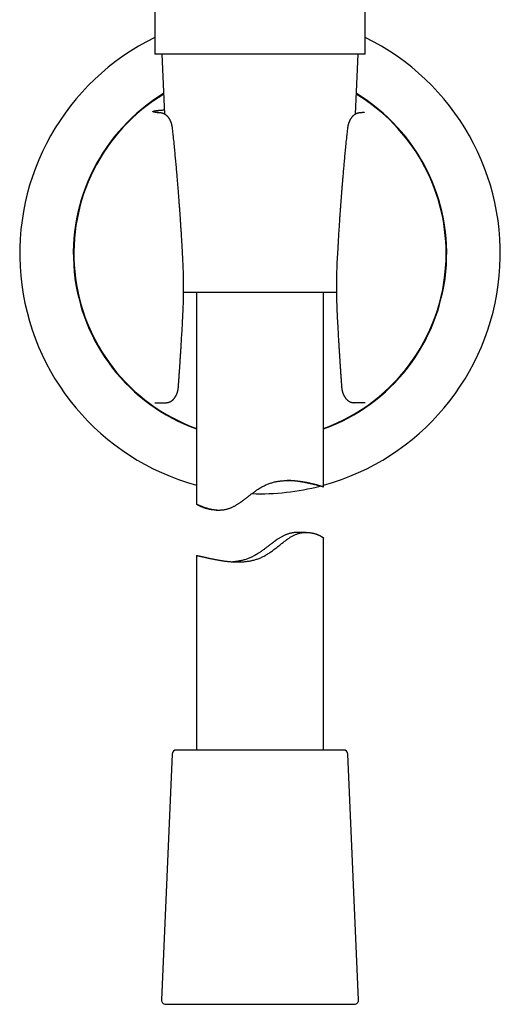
# Model space of a CAD drawing. Header units: millimetres. Extents: x 8 to 719, y 12 to 786.
# Tile 22 of 27: x 407 to 463, y 469 to 585. Entities that reach past the tile are written whole.
import ezdxf

# ---------------------------------------------------------------- set-up
doc = ezdxf.new("R2010")
doc.units = ezdxf.units.MM

msp = doc.modelspace()

# ---------------------------------------------------------------- linework, layer by layer
at = {"color": 7, "linetype": 'Continuous', "lineweight": 30}
for p, q in [((422.47, 650.32), (422.47, 581.19)), ((447.27, 581.19), (447.27, 650.32)), ((434.87, 581.19), (422.47, 581.19)), ((423.3, 581.19), (423.61, 574.13)), ((447.27, 581.19), (434.87, 581.19)), ((446.13, 574.13), (446.44, 581.19)), ((424.64, 571.7), (424.54, 572.48)), ((445.19, 572.48), (445.1, 571.7)), ((443.88, 553.1), (425.85, 553.1)), ((427.37, 553.1), (427.37, 528.11)), ((442.37, 530.15), (442.37, 553.1)), ((425.78, 550.6), (425.78, 550.6)), ((422.48, 540.08), (422.54, 540.08)), ((422.54, 540.08), (423.76, 540.08)), ((445.96, 540.08), (445.98, 540.08)), ((447.2, 540.08), (445.98, 540.08)), ((447.26, 540.08), (447.2, 540.08)), ((429.7, 527.41), (430.03, 527.41)), ((440.31, 524.78), (439.4, 524.78)), ((442.37, 499.1), (442.37, 524.09)), ((427.37, 522.04), (427.37, 499.1)), ((424.5, 498.62), (423.24, 469.62)), ((425.03, 499.1), (425, 499.1)), ((444.74, 499.1), (425.03, 499.1)), ((446.5, 469.62), (445.24, 498.62)), ((423.74, 469.1), (446, 469.1))]:
    msp.add_line(p, q, dxfattribs=at)
for centre, radius, start, end in [((434.87, 557.68), 28.34, 115.9433, 254.6565), ((434.87, 557.68), 28.34, 285.3435, 64.0567), ((434.87, 557.68), 22.02, 121.0691, 250.0908), ((434.87, 557.68), 21.96, 121.157, 250.0324), ((434.87, 557.68), 22.02, 289.9092, 58.9309), ((434.87, 557.68), 21.96, 0, 58.843), ((434.87, 557.68), 21.96, 289.9676, 0), ((434.87, 557.68), 28.34, 268.0848, 284.5059), ((425, 498.6), 0.5, 90, 177.5187), ((444.74, 498.6), 0.5, 2.4813, 90), ((423.74, 469.6), 0.5, 177.5187, 270), ((446, 469.6), 0.5, 270, 2.4813)]:
    msp.add_arc(centre, radius, start, end, dxfattribs=at)
for points, knots in [([(423.06, 574.27), (423.02, 574.27), (422.94, 574.28), (422.83, 574.29), (422.73, 574.3), (422.63, 574.32), (422.56, 574.33), (422.49, 574.34), (422.44, 574.35), (422.4, 574.36), (422.36, 574.37), (422.32, 574.38), (422.28, 574.39), (422.25, 574.4), (422.24, 574.41), (422.23, 574.43), (422.24, 574.44), (422.26, 574.46), (422.29, 574.47), (422.33, 574.48), (422.39, 574.5), (422.47, 574.51), (422.55, 574.53), (422.64, 574.54), (422.73, 574.55), (422.81, 574.56), (422.89, 574.57), (422.98, 574.58), (423.08, 574.59), (423.21, 574.6), (423.37, 574.61), (423.49, 574.62), (423.57, 574.63), (423.59, 574.63)], [0, 0, 0, 0, 0.0327771, 0.0655272, 0.0982765, 0.1310509, 0.1638767, 0.1897216, 0.2156267, 0.2416044, 0.267667, 0.2938267, 0.3303601, 0.3668324, 0.4032766, 0.4397256, 0.4762124, 0.5127697, 0.5494303, 0.5862265, 0.6273871, 0.6683902, 0.7092814, 0.7501066, 0.7757558, 0.8014086, 0.8270766, 0.8527712, 0.8785037, 0.9155762, 0.9524646, 0.989204, 1, 1, 1, 1]), ([(423.15, 574.27), (423.13, 574.27), (423.09, 574.27), (423.05, 574.28), (423, 574.28), (422.96, 574.28), (422.93, 574.29), (422.9, 574.29), (422.88, 574.29), (422.86, 574.3), (422.84, 574.3), (422.83, 574.3), (422.81, 574.3), (422.8, 574.3), (422.79, 574.3), (422.77, 574.31), (422.75, 574.31), (422.74, 574.31), (422.72, 574.31), (422.7, 574.32), (422.69, 574.32), (422.67, 574.32), (422.66, 574.32), (422.65, 574.32), (422.64, 574.33), (422.62, 574.33), (422.61, 574.33), (422.61, 574.33), (422.6, 574.33), (422.59, 574.33), (422.59, 574.34), (422.59, 574.34), (422.58, 574.34), (422.58, 574.34), (422.58, 574.34)], [0, 0, 0, 0, 0.057736, 0.11131, 0.160725, 0.205984, 0.247084, 0.284022, 0.315034, 0.342337, 0.365928, 0.3858, 0.401949, 0.421604, 0.44368, 0.468804, 0.49698, 0.528219, 0.560274, 0.592807, 0.622786, 0.650217, 0.676778, 0.706432, 0.739338, 0.775484, 0.808438, 0.83739, 0.862343, 0.883828, 0.907081, 0.933453, 0.970915, 1, 1, 1, 1]), ([(424.54, 572.48), (424.54, 572.5), (424.54, 572.54), (424.53, 572.6), (424.52, 572.65), (424.51, 572.69), (424.5, 572.73), (424.5, 572.76), (424.49, 572.78), (424.49, 572.8), (424.48, 572.84), (424.47, 572.88), (424.46, 572.93), (424.44, 572.98), (424.42, 573.05), (424.39, 573.14), (424.36, 573.22), (424.32, 573.3), (424.28, 573.39), (424.23, 573.48), (424.19, 573.56), (424.13, 573.64), (424.08, 573.71), (424.05, 573.75), (424.03, 573.78), (424.01, 573.8), (423.99, 573.82), (423.97, 573.84), (423.95, 573.87), (423.92, 573.89), (423.9, 573.91), (423.88, 573.93), (423.86, 573.95), (423.84, 573.97), (423.81, 573.99), (423.79, 574.01), (423.76, 574.03), (423.73, 574.05), (423.71, 574.07), (423.67, 574.09), (423.63, 574.11), (423.59, 574.14), (423.55, 574.16), (423.51, 574.17), (423.48, 574.19), (423.45, 574.2), (423.41, 574.21), (423.36, 574.23), (423.32, 574.24), (423.29, 574.24), (423.26, 574.25), (423.22, 574.26), (423.18, 574.26), (423.16, 574.27), (423.15, 574.27)], [0, 0, 0, 0, 0.024946, 0.047049, 0.066098, 0.083321, 0.096568, 0.105986, 0.115001, 0.124798, 0.135383, 0.153612, 0.17318, 0.192361, 0.225383, 0.259579, 0.293489, 0.333379, 0.370956, 0.413155, 0.45234, 0.492709, 0.540948, 0.555651, 0.567884, 0.580131, 0.593033, 0.606828, 0.620104, 0.635697, 0.649205, 0.659722, 0.669018, 0.680659, 0.697114, 0.713986, 0.725065, 0.73791, 0.75371, 0.769533, 0.790041, 0.810143, 0.82952, 0.845507, 0.858122, 0.872037, 0.888627, 0.907354, 0.927755, 0.935794, 0.943875, 0.96063, 0.979068, 1, 1, 1, 1]), ([(446.59, 574.27), (446.58, 574.27), (446.56, 574.26), (446.52, 574.26), (446.47, 574.25), (446.42, 574.24), (446.38, 574.23), (446.34, 574.21), (446.3, 574.2), (446.27, 574.19), (446.25, 574.18), (446.23, 574.17), (446.2, 574.16), (446.18, 574.15), (446.15, 574.14), (446.13, 574.13), (446.11, 574.12), (446.09, 574.1), (446.06, 574.08), (446.01, 574.06), (445.98, 574.03), (445.94, 574), (445.9, 573.97), (445.86, 573.94), (445.83, 573.91), (445.81, 573.89), (445.79, 573.87), (445.77, 573.84), (445.74, 573.81), (445.72, 573.79), (445.7, 573.76), (445.68, 573.74), (445.66, 573.72), (445.64, 573.69), (445.62, 573.66), (445.6, 573.63), (445.58, 573.6), (445.56, 573.57), (445.55, 573.55), (445.53, 573.53), (445.52, 573.5), (445.5, 573.47), (445.48, 573.43), (445.45, 573.38), (445.43, 573.34), (445.42, 573.3), (445.4, 573.25), (445.38, 573.21), (445.36, 573.16), (445.34, 573.1), (445.31, 573.03), (445.3, 572.98), (445.29, 572.94), (445.28, 572.91), (445.27, 572.89), (445.27, 572.87), (445.26, 572.84), (445.25, 572.81), (445.24, 572.76), (445.23, 572.7), (445.22, 572.64), (445.21, 572.56), (445.2, 572.51), (445.19, 572.48)], [0, 0, 0, 0, 0.020578, 0.038711, 0.055183, 0.074311, 0.09242, 0.109148, 0.124134, 0.136789, 0.147449, 0.155734, 0.165802, 0.177671, 0.190575, 0.200862, 0.208052, 0.215755, 0.237211, 0.252993, 0.276036, 0.294051, 0.313654, 0.339797, 0.354556, 0.366461, 0.379404, 0.394611, 0.411636, 0.427111, 0.441108, 0.45263, 0.464139, 0.476659, 0.491926, 0.509952, 0.527654, 0.540683, 0.55034, 0.560911, 0.574279, 0.588802, 0.612031, 0.632331, 0.65163, 0.670131, 0.687973, 0.708245, 0.729962, 0.755571, 0.783546, 0.810176, 0.82189, 0.832019, 0.840403, 0.847497, 0.857913, 0.872833, 0.89096, 0.912921, 0.938588, 0.967732, 1, 1, 1, 1]), ([(447.16, 574.34), (447.16, 574.34), (447.16, 574.34), (447.16, 574.34), (447.15, 574.34), (447.15, 574.34), (447.15, 574.34), (447.14, 574.33), (447.14, 574.33), (447.13, 574.33), (447.13, 574.33), (447.12, 574.33), (447.12, 574.33), (447.11, 574.33), (447.1, 574.33), (447.09, 574.32), (447.08, 574.32), (447.07, 574.32), (447.05, 574.32), (447.04, 574.32), (447.03, 574.32), (447.01, 574.31), (447, 574.31), (446.99, 574.31), (446.98, 574.31), (446.97, 574.31), (446.96, 574.31), (446.96, 574.31), (446.94, 574.3), (446.93, 574.3), (446.91, 574.3), (446.89, 574.3), (446.86, 574.29), (446.83, 574.29), (446.79, 574.29), (446.75, 574.28), (446.7, 574.28), (446.65, 574.27), (446.61, 574.27), (446.59, 574.27)], [0, 0, 0, 0, 0.009755, 0.03005, 0.053292, 0.079493, 0.107127, 0.132292, 0.153575, 0.172479, 0.188998, 0.204503, 0.222094, 0.244335, 0.269333, 0.297094, 0.325314, 0.351924, 0.37692, 0.400298, 0.422054, 0.455252, 0.483746, 0.507504, 0.517063, 0.525572, 0.534798, 0.547573, 0.563929, 0.586858, 0.6144, 0.646546, 0.683289, 0.724622, 0.770538, 0.821034, 0.876107, 0.93576, 1, 1, 1, 1]), ([(424.82, 569.94), (424.79, 570.23), (424.73, 570.82), (424.67, 571.4), (424.64, 571.7)], [0, 0, 0, 0, 0.4997056, 1, 1, 1, 1]), ([(445.1, 571.7), (445.07, 571.4), (445, 570.82), (444.95, 570.23), (444.92, 569.94)], [0, 0, 0, 0, 0.500294, 1, 1, 1, 1]), ([(425.78, 556.74), (425.78, 556.88), (425.76, 557.14), (425.74, 557.54), (425.72, 557.92), (425.7, 558.29), (425.68, 558.64), (425.66, 558.98), (425.64, 559.3), (425.63, 559.6), (425.61, 559.88), (425.59, 560.14), (425.58, 560.4), (425.56, 560.64), (425.54, 560.88), (425.53, 561.1), (425.52, 561.31), (425.5, 561.51), (425.49, 561.7), (425.48, 561.88), (425.47, 562.04), (425.46, 562.19), (425.45, 562.33), (425.44, 562.47), (425.43, 562.61), (425.41, 562.77), (425.4, 562.94), (425.39, 563.14), (425.37, 563.35), (425.35, 563.58), (425.34, 563.82), (425.32, 564.07), (425.3, 564.32), (425.28, 564.58), (425.26, 564.85), (425.24, 565.12), (425.21, 565.41), (425.19, 565.71), (425.16, 566.02), (425.14, 566.34), (425.11, 566.67), (425.08, 567.01), (425.05, 567.36), (425.02, 567.73), (424.99, 568.1), (424.95, 568.47), (424.92, 568.84), (424.88, 569.22), (424.85, 569.59), (424.83, 569.83), (424.82, 569.94)], [0, 0, 0, 0, 0.030789, 0.06058, 0.089373, 0.117168, 0.143965, 0.169764, 0.194565, 0.216422, 0.237441, 0.257622, 0.276964, 0.295467, 0.313133, 0.329959, 0.345948, 0.361098, 0.375409, 0.388882, 0.401516, 0.412659, 0.423058, 0.432982, 0.443536, 0.454837, 0.468843, 0.483848, 0.499853, 0.516857, 0.534862, 0.553867, 0.573873, 0.593091, 0.61315, 0.634052, 0.655796, 0.678383, 0.701813, 0.726088, 0.751207, 0.777172, 0.803984, 0.831644, 0.860152, 0.88781, 0.916224, 0.945397, 0.975329, 1, 1, 1, 1]), ([(444.92, 569.94), (444.91, 569.83), (444.89, 569.59), (444.85, 569.22), (444.82, 568.84), (444.79, 568.48), (444.76, 568.12), (444.73, 567.78), (444.7, 567.47), (444.67, 567.17), (444.65, 566.89), (444.63, 566.62), (444.6, 566.37), (444.58, 566.12), (444.57, 565.89), (444.55, 565.67), (444.53, 565.46), (444.51, 565.26), (444.5, 565.07), (444.48, 564.89), (444.47, 564.73), (444.46, 564.58), (444.45, 564.44), (444.44, 564.3), (444.43, 564.16), (444.42, 564), (444.4, 563.83), (444.39, 563.63), (444.37, 563.42), (444.36, 563.19), (444.34, 562.96), (444.32, 562.71), (444.3, 562.45), (444.28, 562.19), (444.26, 561.92), (444.25, 561.65), (444.23, 561.36), (444.21, 561.06), (444.19, 560.75), (444.16, 560.43), (444.14, 560.1), (444.12, 559.76), (444.1, 559.4), (444.08, 559.04), (444.06, 558.67), (444.04, 558.3), (444.02, 557.92), (444, 557.54), (443.97, 557.14), (443.96, 556.88), (443.95, 556.74)], [0, 0, 0, 0, 0.024852, 0.054716, 0.083572, 0.111422, 0.138267, 0.164109, 0.188948, 0.210837, 0.231886, 0.252095, 0.271464, 0.289994, 0.307686, 0.324539, 0.340555, 0.355734, 0.370076, 0.383581, 0.396249, 0.407427, 0.417862, 0.427787, 0.438316, 0.449593, 0.463575, 0.478559, 0.494544, 0.511532, 0.529521, 0.548511, 0.568503, 0.587708, 0.607754, 0.628642, 0.650371, 0.672941, 0.696353, 0.720606, 0.7457, 0.771636, 0.798413, 0.826031, 0.854491, 0.882096, 0.910449, 0.939551, 0.969401, 1, 1, 1, 1]), ([(425.78, 550.6), (425.8, 550.89), (425.82, 551.47), (425.85, 552.35), (425.86, 553.23), (425.86, 554.11), (425.85, 554.99), (425.82, 555.86), (425.8, 556.45), (425.78, 556.74)], [0, 0, 0, 0, 0.143308, 0.286296, 0.429067, 0.57172, 0.714359, 0.857085, 1, 1, 1, 1]), ([(443.95, 556.74), (443.94, 556.45), (443.91, 555.86), (443.89, 554.99), (443.88, 554.11), (443.88, 553.23), (443.89, 552.35), (443.92, 551.47), (443.94, 550.89), (443.96, 550.6)], [0, 0, 0, 0, 0.1429146, 0.2856408, 0.4282798, 0.5709335, 0.7137037, 0.8566923, 1, 1, 1, 1]), ([(425.24, 541.91), (425.24, 541.97), (425.25, 542.09), (425.26, 542.25), (425.28, 542.41), (425.29, 542.55), (425.3, 542.67), (425.3, 542.79), (425.31, 542.88), (425.32, 542.96), (425.32, 543.03), (425.32, 543.08), (425.33, 543.13), (425.33, 543.16), (425.33, 543.19), (425.33, 543.2), (425.33, 543.22), (425.34, 543.24), (425.34, 543.26), (425.34, 543.29), (425.34, 543.32), (425.35, 543.42), (425.36, 543.58), (425.37, 543.79), (425.39, 543.97), (425.4, 544.11), (425.4, 544.23), (425.41, 544.34), (425.42, 544.46), (425.43, 544.6), (425.44, 544.74), (425.45, 544.9), (425.46, 545.08), (425.47, 545.27), (425.49, 545.47), (425.5, 545.69), (425.52, 545.92), (425.53, 546.16), (425.55, 546.41), (425.56, 546.66), (425.58, 546.93), (425.6, 547.21), (425.61, 547.5), (425.63, 547.8), (425.65, 548.11), (425.67, 548.44), (425.69, 548.77), (425.71, 549.12), (425.73, 549.47), (425.74, 549.84), (425.76, 550.21), (425.78, 550.47), (425.78, 550.6)], [0, 0, 0, 0, 0.020869, 0.04017, 0.057904, 0.074072, 0.088674, 0.101711, 0.113183, 0.121937, 0.129494, 0.135854, 0.141016, 0.144981, 0.147749, 0.149549, 0.15101, 0.153067, 0.15572, 0.158969, 0.162815, 0.167253, 0.193309, 0.217193, 0.241661, 0.254371, 0.267232, 0.280267, 0.294247, 0.309562, 0.326211, 0.344194, 0.3648, 0.386916, 0.410542, 0.435678, 0.462323, 0.490476, 0.518402, 0.547669, 0.578276, 0.610222, 0.643507, 0.678132, 0.714095, 0.751396, 0.790035, 0.830011, 0.870575, 0.912428, 0.95557, 1, 1, 1, 1]), ([(443.96, 550.6), (443.96, 550.46), (443.98, 550.18), (444, 549.78), (444.02, 549.39), (444.04, 549.01), (444.06, 548.65), (444.08, 548.3), (444.1, 547.97), (444.11, 547.67), (444.13, 547.37), (444.15, 547.09), (444.17, 546.81), (444.18, 546.55), (444.2, 546.3), (444.21, 546.07), (444.23, 545.84), (444.24, 545.63), (444.25, 545.43), (444.27, 545.24), (444.28, 545.06), (444.29, 544.9), (444.3, 544.75), (444.31, 544.61), (444.32, 544.48), (444.33, 544.37), (444.33, 544.25), (444.34, 544.1), (444.36, 543.9), (444.37, 543.65), (444.39, 543.47), (444.4, 543.34), (444.4, 543.29), (444.4, 543.24), (444.4, 543.22), (444.41, 543.2), (444.41, 543.19), (444.41, 543.16), (444.41, 543.13), (444.41, 543.08), (444.42, 543.03), (444.42, 542.96), (444.43, 542.88), (444.44, 542.79), (444.44, 542.67), (444.45, 542.55), (444.46, 542.41), (444.47, 542.25), (444.49, 542.09), (444.49, 541.97), (444.5, 541.91)], [0, 0, 0, 0, 0.047924, 0.094346, 0.139265, 0.18268, 0.224591, 0.264997, 0.301716, 0.337097, 0.371139, 0.403841, 0.435205, 0.465229, 0.493912, 0.521255, 0.547257, 0.571917, 0.594832, 0.616451, 0.636776, 0.655806, 0.672927, 0.688843, 0.703554, 0.717061, 0.729549, 0.74181, 0.770169, 0.797765, 0.828196, 0.835578, 0.841786, 0.846478, 0.849655, 0.850681, 0.852251, 0.855019, 0.858984, 0.864146, 0.870506, 0.878063, 0.886817, 0.898289, 0.911326, 0.925928, 0.942096, 0.95983, 0.979131, 1, 1, 1, 1]), ([(423.77, 540.08), (423.79, 540.08), (423.83, 540.08), (423.88, 540.09), (423.93, 540.09), (423.96, 540.1), (423.99, 540.11), (424.03, 540.11), (424.07, 540.12), (424.1, 540.13), (424.15, 540.15), (424.2, 540.17), (424.26, 540.19), (424.31, 540.22), (424.36, 540.24), (424.4, 540.27), (424.44, 540.29), (424.47, 540.31), (424.5, 540.34), (424.53, 540.36), (424.56, 540.38), (424.58, 540.41), (424.61, 540.43), (424.65, 540.47), (424.68, 540.5), (424.7, 540.52), (424.72, 540.55), (424.75, 540.58), (424.77, 540.61), (424.8, 540.64), (424.83, 540.68), (424.85, 540.72), (424.88, 540.75), (424.89, 540.78), (424.91, 540.81), (424.93, 540.85), (424.96, 540.89), (424.98, 540.93), (425, 540.98), (425.03, 541.03), (425.04, 541.07), (425.06, 541.12), (425.08, 541.16), (425.1, 541.21), (425.12, 541.27), (425.14, 541.33), (425.15, 541.38), (425.16, 541.42), (425.17, 541.45), (425.18, 541.49), (425.19, 541.53), (425.2, 541.59), (425.21, 541.66), (425.22, 541.73), (425.23, 541.82), (425.24, 541.88), (425.24, 541.91)], [0, 0, 0, 0, 0.022548, 0.041852, 0.057654, 0.069754, 0.079662, 0.094837, 0.108531, 0.122425, 0.142702, 0.165739, 0.18747, 0.213478, 0.23359, 0.254111, 0.270851, 0.284458, 0.298503, 0.316374, 0.332482, 0.344626, 0.360765, 0.38114, 0.400097, 0.413371, 0.426095, 0.44019, 0.457712, 0.476505, 0.496185, 0.515222, 0.530839, 0.544207, 0.560139, 0.577045, 0.592608, 0.614114, 0.637695, 0.658948, 0.677997, 0.695632, 0.714529, 0.735165, 0.757823, 0.782122, 0.806153, 0.817973, 0.828962, 0.842766, 0.860314, 0.881608, 0.906159, 0.934259, 0.965677, 1, 1, 1, 1]), ([(444.5, 541.91), (444.5, 541.89), (444.5, 541.85), (444.51, 541.8), (444.51, 541.76), (444.52, 541.73), (444.52, 541.7), (444.53, 541.68), (444.53, 541.65), (444.54, 541.6), (444.55, 541.55), (444.56, 541.49), (444.58, 541.42), (444.59, 541.36), (444.61, 541.3), (444.63, 541.25), (444.64, 541.2), (444.66, 541.15), (444.68, 541.1), (444.7, 541.06), (444.72, 541.02), (444.74, 540.98), (444.76, 540.94), (444.78, 540.89), (444.81, 540.84), (444.84, 540.8), (444.86, 540.76), (444.89, 540.72), (444.92, 540.67), (444.95, 540.63), (444.98, 540.59), (445.01, 540.55), (445.04, 540.52), (445.07, 540.49), (445.1, 540.46), (445.14, 540.42), (445.16, 540.4), (445.18, 540.38), (445.2, 540.37), (445.22, 540.35), (445.25, 540.33), (445.27, 540.32), (445.29, 540.3), (445.3, 540.29), (445.32, 540.28), (445.35, 540.26), (445.37, 540.25), (445.4, 540.23), (445.42, 540.22), (445.44, 540.21), (445.47, 540.2), (445.5, 540.18), (445.54, 540.17), (445.58, 540.15), (445.63, 540.14), (445.67, 540.12), (445.71, 540.11), (445.75, 540.11), (445.78, 540.1), (445.81, 540.1), (445.84, 540.09), (445.88, 540.09), (445.92, 540.08), (445.95, 540.08), (445.96, 540.08)], [0, 0, 0, 0, 0.022639, 0.041656, 0.056865, 0.068162, 0.0758, 0.083428, 0.092119, 0.11081, 0.132473, 0.153537, 0.180336, 0.204824, 0.226507, 0.246233, 0.268057, 0.287178, 0.307527, 0.328191, 0.345479, 0.360185, 0.379059, 0.400992, 0.425089, 0.443801, 0.46202, 0.481975, 0.504093, 0.525677, 0.547752, 0.567406, 0.583298, 0.59901, 0.618893, 0.641991, 0.653946, 0.662694, 0.672476, 0.684703, 0.697711, 0.70776, 0.716232, 0.72338, 0.732656, 0.744656, 0.758234, 0.768799, 0.777678, 0.787808, 0.799033, 0.810118, 0.82759, 0.846647, 0.864711, 0.882073, 0.897892, 0.914425, 0.92322, 0.933729, 0.94653, 0.961786, 0.979589, 1, 1, 1, 1]), ([(422.52, 540.08), (422.52, 540.08), (422.53, 540.08), (422.53, 540.08), (422.53, 540.08)], [0, 0, 0, 0, 0.545914, 1, 1, 1, 1]), ([(423.76, 540.08), (423.76, 540.08), (423.76, 540.08), (423.76, 540.08), (423.77, 540.08), (423.77, 540.08), (423.77, 540.08)], [0, 0, 0, 0, 0.07815, 0.300759, 0.649831, 1, 1, 1, 1]), ([(427.37, 528.11), (427.37, 528.11), (427.38, 528.11), (427.39, 528.11), (427.41, 528.1), (427.43, 528.09), (427.46, 528.08), (427.5, 528.06), (427.55, 528.04), (427.6, 528.02), (427.65, 528), (427.71, 527.97), (427.77, 527.95), (427.83, 527.92), (427.89, 527.89), (427.96, 527.87), (428.04, 527.84), (428.12, 527.8), (428.22, 527.77), (428.32, 527.73), (428.43, 527.69), (428.55, 527.66), (428.66, 527.62), (428.76, 527.59), (428.88, 527.56), (429, 527.54), (429.13, 527.51), (429.28, 527.48), (429.43, 527.46), (429.58, 527.44), (429.74, 527.42), (429.91, 527.41), (430.08, 527.41), (430.24, 527.42), (430.39, 527.43), (430.53, 527.44), (430.67, 527.47), (430.81, 527.49), (430.95, 527.52), (431.09, 527.56), (431.24, 527.61), (431.38, 527.66), (431.52, 527.72), (431.66, 527.78), (431.8, 527.85), (431.94, 527.93), (432.08, 528.01), (432.22, 528.1), (432.35, 528.18), (432.51, 528.29), (432.67, 528.4), (432.85, 528.53), (433.01, 528.65), (433.22, 528.81), (433.46, 529), (433.74, 529.22), (433.97, 529.39), (434.17, 529.54), (434.33, 529.66), (434.5, 529.78), (434.68, 529.9), (434.87, 530.02), (435.07, 530.14), (435.27, 530.24), (435.46, 530.34), (435.66, 530.42), (435.86, 530.5), (436.07, 530.58), (436.27, 530.64), (436.48, 530.7), (436.69, 530.75), (436.89, 530.79), (437.1, 530.82), (437.3, 530.85), (437.5, 530.87), (437.7, 530.89), (437.91, 530.9), (438.1, 530.91), (438.29, 530.91), (438.46, 530.91), (438.61, 530.9), (438.77, 530.89), (438.93, 530.88), (439.1, 530.87), (439.28, 530.85), (439.45, 530.83), (439.61, 530.81), (439.76, 530.79), (439.89, 530.77), (440.03, 530.74), (440.16, 530.72), (440.28, 530.7), (440.41, 530.67), (440.53, 530.65), (440.65, 530.62), (440.78, 530.59), (440.91, 530.56), (441.04, 530.53), (441.15, 530.51), (441.26, 530.48), (441.35, 530.45), (441.44, 530.43), (441.53, 530.41), (441.62, 530.38), (441.7, 530.36), (441.78, 530.34), (441.86, 530.31), (441.94, 530.29), (442.02, 530.27), (442.09, 530.25), (442.14, 530.23), (442.19, 530.21), (442.24, 530.2), (442.27, 530.19), (442.3, 530.18), (442.32, 530.17), (442.34, 530.16), (442.36, 530.16), (442.37, 530.15), (442.37, 530.15), (442.37, 530.15), (442.36, 530.15), (442.34, 530.15), (442.32, 530.16), (442.29, 530.16), (442.26, 530.17), (442.23, 530.18), (442.19, 530.19), (442.14, 530.2), (442.1, 530.21), (442.04, 530.22), (441.97, 530.24), (441.9, 530.26), (441.82, 530.28), (441.73, 530.3), (441.65, 530.32), (441.56, 530.35), (441.47, 530.37), (441.38, 530.39), (441.29, 530.41), (441.18, 530.44), (441.08, 530.46), (440.96, 530.49), (440.84, 530.52), (440.69, 530.55), (440.54, 530.58), (440.4, 530.61), (440.26, 530.64), (440.12, 530.67), (439.98, 530.7), (439.83, 530.72), (439.69, 530.75), (439.53, 530.77), (439.38, 530.79), (439.21, 530.82), (439.02, 530.84), (438.82, 530.86), (438.61, 530.88), (438.41, 530.89), (438.23, 530.9), (438.11, 530.9), (438.06, 530.9)], [0, 0, 0, 0, 0.005681, 0.011361, 0.01706, 0.022758, 0.029675, 0.036591, 0.043538, 0.050486, 0.05634, 0.062194, 0.068066, 0.073937, 0.079612, 0.085287, 0.090975, 0.096664, 0.103551, 0.110438, 0.117349, 0.12426, 0.13007, 0.13588, 0.141706, 0.147531, 0.154291, 0.161059, 0.16787, 0.174681, 0.18153, 0.188379, 0.195287, 0.202208, 0.207313, 0.212424, 0.21758, 0.222736, 0.227929, 0.233122, 0.238369, 0.243628, 0.24873, 0.253842, 0.258997, 0.264152, 0.269335, 0.274517, 0.279732, 0.284951, 0.292009, 0.299073, 0.30514, 0.311206, 0.323357, 0.333523, 0.343698, 0.349896, 0.356094, 0.362305, 0.368516, 0.375842, 0.38318, 0.389696, 0.396225, 0.402826, 0.409427, 0.416084, 0.42274, 0.429473, 0.43622, 0.442731, 0.449253, 0.455836, 0.462419, 0.469045, 0.47567, 0.48235, 0.48904, 0.494462, 0.499885, 0.505324, 0.510764, 0.517358, 0.523952, 0.530571, 0.537191, 0.542761, 0.548331, 0.553914, 0.559498, 0.565017, 0.570537, 0.576069, 0.581601, 0.588295, 0.59499, 0.601707, 0.608423, 0.614068, 0.619713, 0.625372, 0.631031, 0.637055, 0.643079, 0.64912, 0.655161, 0.662488, 0.669815, 0.677174, 0.684532, 0.690732, 0.696931, 0.70315, 0.70937, 0.715201, 0.721033, 0.726881, 0.732729, 0.739822, 0.746914, 0.754036, 0.761158, 0.767158, 0.773157, 0.779174, 0.785192, 0.790891, 0.79659, 0.802305, 0.808019, 0.814944, 0.821868, 0.82882, 0.835771, 0.841621, 0.84747, 0.853336, 0.859201, 0.865021, 0.870842, 0.876677, 0.882513, 0.889581, 0.89665, 0.903745, 0.91084, 0.916809, 0.922778, 0.928762, 0.934747, 0.94077, 0.946793, 0.952834, 0.958874, 0.966206, 0.973538, 0.980905, 0.988272, 0.994488, 1, 1, 1, 1]), ([(429.7, 527.41), (429.69, 527.41), (429.62, 527.41), (429.5, 527.42), (429.33, 527.43), (429.16, 527.45), (429, 527.48), (428.86, 527.51), (428.72, 527.54), (428.6, 527.57), (428.49, 527.6), (428.41, 527.63), (428.32, 527.66), (428.24, 527.69), (428.16, 527.72), (428.08, 527.75), (428.01, 527.78), (427.94, 527.81), (427.86, 527.84), (427.79, 527.87), (427.72, 527.91), (427.66, 527.94), (427.61, 527.96), (427.57, 527.98), (427.53, 528.01), (427.49, 528.03), (427.46, 528.05), (427.43, 528.06), (427.41, 528.08), (427.39, 528.09), (427.38, 528.1), (427.37, 528.1), (427.37, 528.11), (427.37, 528.11)], [0, 0, 0, 0, 0.01043, 0.043628, 0.08883, 0.13413, 0.174139, 0.214149, 0.254356, 0.294564, 0.323557, 0.35255, 0.381604, 0.410658, 0.44046, 0.470261, 0.500127, 0.529992, 0.566122, 0.602252, 0.638501, 0.67475, 0.705216, 0.735682, 0.766227, 0.796771, 0.829928, 0.863112, 0.896452, 0.929791, 0.963247, 0.996703, 1, 1, 1, 1]), ([(427.37, 528.11), (427.37, 528.11), (427.37, 528.11), (427.37, 528.11), (427.37, 528.11)], [0, 0, 0, 0, 0.092045, 1, 1, 1, 1]), ([(427.37, 522.04), (427.37, 522.04), (427.37, 522.04), (427.38, 522.05), (427.39, 522.05), (427.42, 522.05), (427.44, 522.04), (427.48, 522.04), (427.51, 522.03), (427.55, 522.02), (427.6, 522.02), (427.65, 522.01), (427.7, 522), (427.76, 521.98), (427.82, 521.97), (427.9, 521.95), (427.99, 521.93), (428.08, 521.91), (428.17, 521.89), (428.27, 521.87), (428.36, 521.85), (428.46, 521.82), (428.56, 521.8), (428.67, 521.78), (428.77, 521.75), (428.89, 521.73), (429.01, 521.7), (429.15, 521.67), (429.3, 521.64), (429.46, 521.61), (429.61, 521.58), (429.76, 521.55), (429.91, 521.52), (430.05, 521.5), (430.2, 521.47), (430.36, 521.45), (430.52, 521.42), (430.68, 521.4), (430.86, 521.38), (431.05, 521.35), (431.26, 521.33), (431.47, 521.32), (431.68, 521.3), (431.88, 521.29), (432.06, 521.29), (432.25, 521.29), (432.45, 521.29), (432.65, 521.29), (432.86, 521.31), (433.07, 521.32), (433.28, 521.35), (433.5, 521.38), (433.71, 521.41), (433.92, 521.46), (434.14, 521.51), (434.35, 521.57), (434.55, 521.63), (434.76, 521.71), (434.96, 521.79), (435.16, 521.88), (435.36, 521.98), (435.56, 522.09), (435.75, 522.21), (435.95, 522.33), (436.14, 522.47), (436.33, 522.61), (436.53, 522.76), (436.75, 522.92), (436.97, 523.1), (437.19, 523.27), (437.4, 523.44), (437.59, 523.59), (437.77, 523.73), (437.96, 523.87), (438.13, 523.99), (438.29, 524.1), (438.44, 524.2), (438.59, 524.29), (438.74, 524.37), (438.89, 524.45), (439.04, 524.52), (439.2, 524.58), (439.35, 524.63), (439.5, 524.68), (439.65, 524.71), (439.79, 524.74), (439.94, 524.76), (440.08, 524.77), (440.22, 524.78), (440.36, 524.78), (440.51, 524.77), (440.66, 524.76), (440.83, 524.74), (440.97, 524.72), (441.11, 524.69), (441.24, 524.65), (441.35, 524.62), (441.44, 524.59), (441.52, 524.56), (441.6, 524.54), (441.67, 524.51), (441.75, 524.48), (441.81, 524.45), (441.88, 524.42), (441.94, 524.39), (442.01, 524.35), (442.07, 524.32), (442.13, 524.29), (442.18, 524.26), (442.22, 524.23), (442.25, 524.21), (442.28, 524.19), (442.31, 524.17), (442.33, 524.15), (442.35, 524.13), (442.36, 524.12), (442.37, 524.1), (442.37, 524.1), (442.37, 524.09)], [0, 0, 0, 0, 0.005778, 0.015272, 0.024765, 0.034298, 0.043832, 0.051862, 0.059892, 0.067946, 0.076001, 0.083629, 0.091258, 0.098907, 0.106556, 0.115825, 0.125094, 0.134398, 0.143703, 0.151533, 0.159362, 0.167213, 0.175064, 0.182855, 0.190646, 0.198456, 0.206267, 0.215729, 0.225191, 0.234687, 0.244184, 0.252174, 0.260163, 0.268174, 0.276185, 0.284247, 0.292309, 0.300394, 0.308479, 0.318294, 0.328108, 0.337968, 0.347829, 0.35615, 0.364471, 0.372826, 0.381181, 0.389982, 0.398795, 0.407682, 0.41657, 0.425517, 0.434464, 0.4435, 0.452554, 0.461363, 0.47019, 0.479119, 0.488048, 0.497052, 0.506057, 0.515164, 0.524288, 0.534001, 0.543714, 0.553465, 0.563216, 0.575003, 0.58679, 0.598605, 0.610421, 0.620334, 0.630247, 0.640194, 0.650141, 0.657935, 0.665739, 0.673608, 0.681476, 0.689406, 0.697336, 0.705365, 0.713416, 0.721217, 0.729037, 0.736953, 0.744869, 0.752848, 0.760827, 0.768885, 0.776956, 0.787945, 0.798958, 0.808685, 0.818412, 0.828187, 0.837962, 0.84501, 0.852059, 0.859122, 0.866186, 0.873431, 0.880676, 0.887937, 0.895197, 0.903981, 0.912764, 0.921577, 0.93039, 0.937796, 0.945203, 0.952629, 0.960055, 0.968115, 0.976183, 0.984288, 0.992393, 1, 1, 1, 1]), ([(439.4, 524.78), (439.38, 524.78), (439.3, 524.78), (439.18, 524.77), (439.02, 524.76), (438.88, 524.75), (438.74, 524.73), (438.6, 524.7), (438.45, 524.67), (438.3, 524.63), (438.15, 524.58), (438.01, 524.53), (437.86, 524.47), (437.72, 524.41), (437.58, 524.34), (437.43, 524.26), (437.29, 524.18), (437.15, 524.1), (437.01, 524.01), (436.86, 523.91), (436.69, 523.79), (436.51, 523.66), (436.34, 523.54), (436.13, 523.38), (435.89, 523.19), (435.61, 522.98), (435.38, 522.8), (435.18, 522.65), (435.01, 522.53), (434.85, 522.42), (434.67, 522.3), (434.47, 522.17), (434.27, 522.06), (434.08, 521.95), (433.88, 521.86), (433.69, 521.77), (433.49, 521.69), (433.29, 521.62), (433.08, 521.55), (432.88, 521.5), (432.67, 521.45), (432.47, 521.4), (432.27, 521.37), (432.07, 521.34), (431.87, 521.32), (431.74, 521.31), (431.67, 521.3), (431.67, 521.3)], [0, 0, 0, 0, 0.007409, 0.032489, 0.050986, 0.069508, 0.088192, 0.106875, 0.125691, 0.144507, 0.163522, 0.182578, 0.201065, 0.219586, 0.238267, 0.256948, 0.275727, 0.294506, 0.313401, 0.332312, 0.357887, 0.383487, 0.405468, 0.42745, 0.471478, 0.508318, 0.545186, 0.567645, 0.590103, 0.612611, 0.635118, 0.661663, 0.688252, 0.711864, 0.735521, 0.759441, 0.783361, 0.807481, 0.831601, 0.855998, 0.880446, 0.904038, 0.927672, 0.951526, 0.975381, 0.999388, 1, 1, 1, 1])]:
    msp.add_open_spline(points, degree=3, knots=knots, dxfattribs=at)

doc.saveas('drawing.dxf')
